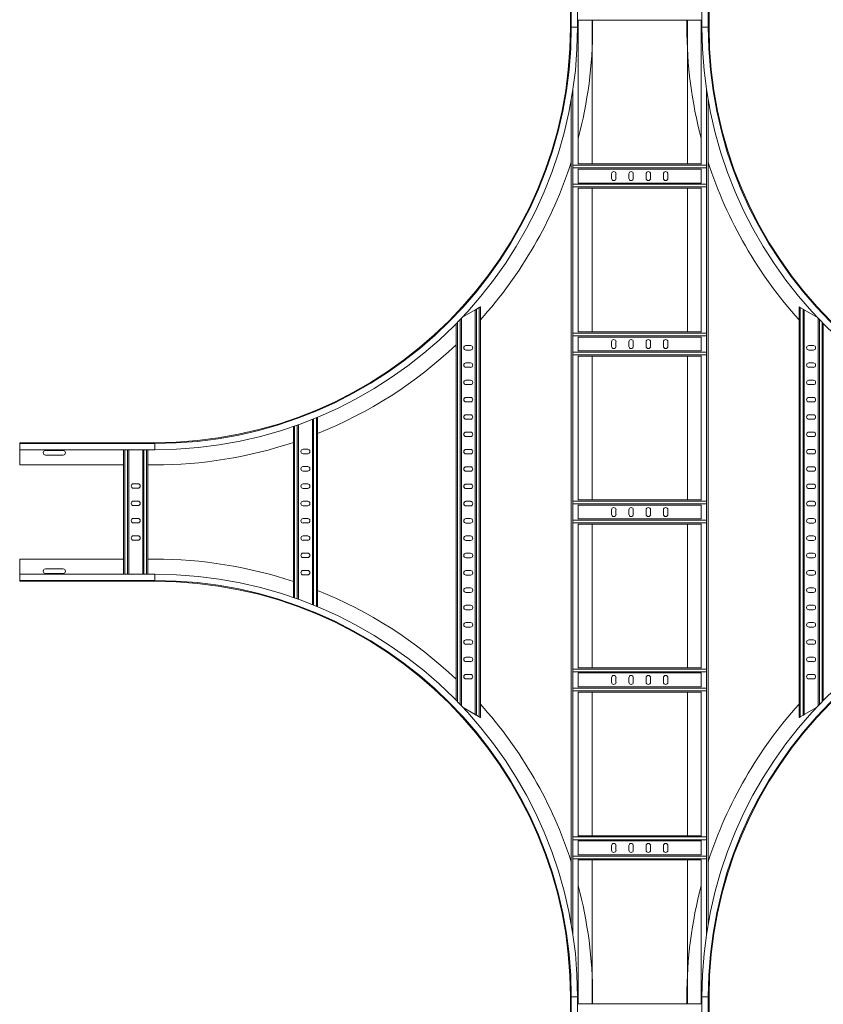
# Model space of a CAD drawing. Header units: millimetres. Extents: x 16 to 6312, y -8659 to -420.
# Tile 68 of 73: x 3861 to 5021, y -3276 to -1854. Entities that reach past the tile are written whole.
import ezdxf

# ---------------------------------------------------------------- set-up
doc = ezdxf.new("R2010")
doc.units = ezdxf.units.MM

msp = doc.modelspace()

# ---------------------------------------------------------------- linework, layer by layer
at = {"color": 7, "linetype": 'Continuous', "lineweight": 15}
for p, q in [((4656.4, -1865.2), (4656.4, -1670.2)), ((4657.5, -1670.2), (4657.5, -1865.2)), ((4666.6, -1865.2), (4666.6, -1670.2)), ((4846.1, -1670.2), (4846.1, -1865.2)), ((4855.2, -1865.2), (4855.2, -1670.2)), ((4856.4, -1865.2), (4856.4, -1670.2)), ((4666.6, -1855.2), (4667.6, -1855.2)), ((4667.6, -1855.2), (4667.6, -2063.1)), ((4667.6, -1855.2), (4845.2, -1855.2)), ((4687.6, -1855.2), (4687.6, -2062.7)), ((4688.4, -1865.2), (4688.4, -1855.2)), ((4824.4, -1865.2), (4824.4, -1855.2)), ((4825.2, -2062.7), (4825.2, -1855.2)), ((4845.2, -2063.1), (4845.2, -1855.2)), ((4846.1, -1855.2), (4845.2, -1855.2)), ((4657.6, -1969.8), (4657.6, -3160.7)), ((4855.2, -3160.7), (4855.2, -1969.8)), ((4659.9, -2063.1), (4659.9, -2064.5)), ((4659.9, -2064.5), (4659.9, -2068.4)), ((4659.9, -2064.5), (4852.9, -2064.5)), ((4659.9, -2068.4), (4659.9, -2069.8)), ((4659.9, -2068.4), (4852.9, -2068.4)), ((4667.6, -2062.7), (4845.2, -2062.7)), ((4667.6, -2069.8), (4667.6, -2090.6)), ((4667.6, -2070.2), (4845.2, -2070.2)), ((4845.2, -2090.6), (4845.2, -2069.8)), ((4852.9, -2063.1), (4852.9, -2064.5)), ((4852.9, -2064.5), (4852.9, -2068.4)), ((4852.9, -2068.4), (4852.9, -2069.8)), ((4715.6, -2077), (4715.6, -2083.5)), ((4722.1, -2083.5), (4722.1, -2077)), ((4740.6, -2077), (4740.6, -2083.5)), ((4747.1, -2083.5), (4747.1, -2077)), ((4765.6, -2077), (4765.6, -2083.5)), ((4772.1, -2083.5), (4772.1, -2077)), ((4790.6, -2077), (4790.6, -2083.5)), ((4797.1, -2083.5), (4797.1, -2077)), ((4659.9, -2090.6), (4659.9, -2092)), ((4659.9, -2092), (4659.9, -2095.9)), ((4659.9, -2092), (4852.9, -2092)), ((4659.9, -2095.9), (4852.9, -2095.9)), ((4659.9, -2095.9), (4659.9, -2097.3)), ((4667.6, -2090.2), (4845.2, -2090.2)), ((4667.6, -2097.3), (4667.6, -2305.6)), ((4667.6, -2097.7), (4845.2, -2097.7)), ((4687.6, -2097.7), (4687.6, -2305.2)), ((4825.2, -2305.2), (4825.2, -2097.7)), ((4845.2, -2305.6), (4845.2, -2097.3)), ((4852.9, -2090.6), (4852.9, -2092)), ((4852.9, -2092), (4852.9, -2095.9)), ((4852.9, -2095.9), (4852.9, -2097.3)), ((4518.9, -2273.4), (4499.8, -2284.4)), ((4518.9, -2273.4), (4518.9, -2857.8)), ((4520.7, -2272.4), (4524.6, -2270.1)), ((4520.7, -2272.4), (4520.7, -2858.8)), ((4524.6, -2270.1), (4524.6, -2861)), ((4526.4, -2269.1), (4526.4, -2862.1)), ((4986.4, -2862.1), (4986.4, -2269.1)), ((4988.2, -2861), (4988.2, -2270.1)), ((4988.2, -2270.1), (4992.1, -2272.4)), ((4992.1, -2858.8), (4992.1, -2272.4)), ((4993.9, -2857.8), (4993.9, -2273.4)), ((5012.9, -2284.4), (4993.9, -2273.4)), ((4498.9, -2285.4), (4498.9, -2845)), ((5013.9, -2845), (5013.9, -2285.4)), ((4491.4, -2293.2), (4491.4, -2837.3)), ((5021.4, -2837.3), (5021.4, -2293.2)), ((4659.9, -2305.6), (4659.9, -2307)), ((4659.9, -2307), (4852.9, -2307)), ((4659.9, -2307), (4659.9, -2310.9)), ((4659.9, -2310.9), (4852.9, -2310.9)), ((4659.9, -2310.9), (4659.9, -2312.3)), ((4667.6, -2305.2), (4845.2, -2305.2)), ((4667.6, -2312.3), (4667.6, -2333.1)), ((4667.6, -2312.7), (4845.2, -2312.7)), ((4845.2, -2333.1), (4845.2, -2312.3)), ((4852.9, -2305.6), (4852.9, -2307)), ((4852.9, -2307), (4852.9, -2310.9)), ((4852.9, -2310.9), (4852.9, -2312.3)), ((4512.1, -2324.8), (4505.6, -2324.8)), ((4505.6, -2331.3), (4512.1, -2331.3)), ((4715.6, -2319.5), (4715.6, -2326)), ((4722.1, -2326), (4722.1, -2319.5)), ((4740.6, -2319.5), (4740.6, -2326)), ((4747.1, -2326), (4747.1, -2319.5)), ((4765.6, -2319.5), (4765.6, -2326)), ((4772.1, -2326), (4772.1, -2319.5)), ((4790.6, -2319.5), (4790.6, -2326)), ((4797.1, -2326), (4797.1, -2319.5)), ((5007.1, -2324.8), (5000.6, -2324.8)), ((5000.6, -2331.3), (5007.1, -2331.3)), ((4659.9, -2333.1), (4659.9, -2334.5)), ((4659.9, -2334.5), (4659.9, -2338.4)), ((4659.9, -2334.5), (4852.9, -2334.5)), ((4659.9, -2338.4), (4852.9, -2338.4)), ((4659.9, -2338.4), (4659.9, -2339.8)), ((4667.6, -2332.7), (4845.2, -2332.7)), ((4667.6, -2339.8), (4667.6, -2548.1)), ((4667.6, -2340.2), (4845.2, -2340.2)), ((4687.6, -2340.2), (4687.6, -2547.7)), ((4825.2, -2547.7), (4825.2, -2340.2)), ((4845.2, -2548.1), (4845.2, -2339.8)), ((4852.9, -2333.1), (4852.9, -2334.5)), ((4852.9, -2334.5), (4852.9, -2338.4)), ((4852.9, -2338.4), (4852.9, -2339.8)), ((4512.1, -2349.8), (4505.6, -2349.8)), ((4505.6, -2356.3), (4512.1, -2356.3)), ((5007.1, -2349.8), (5000.6, -2349.8)), ((5000.6, -2356.3), (5007.1, -2356.3)), ((4512.1, -2374.8), (4505.6, -2374.8)), ((4505.6, -2381.3), (4512.1, -2381.3)), ((5007.1, -2374.8), (5000.6, -2374.8)), ((5000.6, -2381.3), (5007.1, -2381.3)), ((4512.1, -2399.8), (4505.6, -2399.8)), ((5007.1, -2399.8), (5000.6, -2399.8)), ((4505.6, -2406.3), (4512.1, -2406.3)), ((5000.6, -2406.3), (5007.1, -2406.3)), ((4291.4, -2428.4), (4291.4, -2702.1)), ((4512.1, -2424.8), (4505.6, -2424.8)), ((5007.1, -2424.8), (5000.6, -2424.8)), ((4256.4, -2441.7), (4256.4, -2688.7)), ((4263.9, -2439.1), (4263.9, -2691.4)), ((4283.9, -2431.5), (4283.9, -2699)), ((4505.6, -2431.3), (4512.1, -2431.3)), ((5000.6, -2431.3), (5007.1, -2431.3)), ((4512.1, -2449.8), (4505.6, -2449.8)), ((4505.6, -2456.3), (4512.1, -2456.3)), ((5007.1, -2449.8), (5000.6, -2449.8)), ((5000.6, -2456.3), (5007.1, -2456.3)), ((4056.4, -2465.2), (3861.4, -2465.2)), ((3861.4, -2466.4), (3861.4, -2465.2)), ((4056.4, -2466.4), (3861.4, -2466.4)), ((3861.4, -2475.5), (3861.4, -2466.4)), ((3861.4, -2475.5), (4056.4, -2475.5)), ((3861.4, -2497.2), (3861.4, -2475.5)), ((3924.1, -2476.5), (3898.6, -2476.5)), ((3898.6, -2483), (3924.1, -2483)), ((4011.4, -2655), (4011.4, -2475.5)), ((4018.9, -2655), (4018.9, -2475.5)), ((4038.9, -2655), (4038.9, -2475.5)), ((4046.4, -2655), (4046.4, -2475.5)), ((4277.1, -2474.6), (4270.6, -2474.6)), ((4270.6, -2481.1), (4277.1, -2481.1)), ((4512.1, -2474.8), (4505.6, -2474.8)), ((4505.6, -2481.3), (4512.1, -2481.3)), ((5007.1, -2474.8), (5000.6, -2474.8)), ((5000.6, -2481.3), (5007.1, -2481.3)), ((4011.4, -2497.2), (3861.4, -2497.2)), ((4056.4, -2497.2), (4046.4, -2497.2)), ((4277.1, -2499.6), (4270.6, -2499.6)), ((4512.1, -2499.8), (4505.6, -2499.8)), ((5007.1, -2499.8), (5000.6, -2499.8)), ((4270.6, -2506.1), (4277.1, -2506.1)), ((4505.6, -2506.3), (4512.1, -2506.3)), ((5000.6, -2506.3), (5007.1, -2506.3)), ((4032.1, -2524.5), (4025.6, -2524.5)), ((4277.1, -2524.6), (4270.6, -2524.6)), ((4512.1, -2524.8), (4505.6, -2524.8)), ((5007.1, -2524.8), (5000.6, -2524.8)), ((4025.6, -2531), (4032.1, -2531)), ((4270.6, -2531.1), (4277.1, -2531.1)), ((4505.6, -2531.3), (4512.1, -2531.3)), ((5000.6, -2531.3), (5007.1, -2531.3)), ((4032.1, -2549.5), (4025.6, -2549.5)), ((4025.6, -2556), (4032.1, -2556)), ((4277.1, -2549.6), (4270.6, -2549.6)), ((4270.6, -2556.1), (4277.1, -2556.1)), ((4512.1, -2549.8), (4505.6, -2549.8)), ((4505.6, -2556.3), (4512.1, -2556.3)), ((4659.9, -2548.1), (4659.9, -2549.5)), ((4659.9, -2549.5), (4659.9, -2553.4)), ((4659.9, -2549.5), (4852.9, -2549.5)), ((4659.9, -2553.4), (4852.9, -2553.4)), ((4659.9, -2553.4), (4659.9, -2554.8)), ((4667.6, -2547.7), (4845.2, -2547.7)), ((4667.6, -2554.8), (4667.6, -2575.6)), ((4667.6, -2555.2), (4845.2, -2555.2)), ((4845.2, -2575.6), (4845.2, -2554.8)), ((4852.9, -2548.1), (4852.9, -2549.5)), ((4852.9, -2549.5), (4852.9, -2553.4)), ((4852.9, -2553.4), (4852.9, -2554.8)), ((5007.1, -2549.8), (5000.6, -2549.8)), ((5000.6, -2556.3), (5007.1, -2556.3)), ((4715.6, -2562), (4715.6, -2568.5)), ((4722.1, -2568.5), (4722.1, -2562)), ((4740.6, -2562), (4740.6, -2568.5)), ((4747.1, -2568.5), (4747.1, -2562)), ((4765.6, -2562), (4765.6, -2568.5)), ((4772.1, -2568.5), (4772.1, -2562)), ((4790.6, -2562), (4790.6, -2568.5)), ((4797.1, -2568.5), (4797.1, -2562)), ((4032.1, -2574.5), (4025.6, -2574.5)), ((4025.6, -2581), (4032.1, -2581)), ((4277.1, -2574.6), (4270.6, -2574.6)), ((4270.6, -2581.1), (4277.1, -2581.1)), ((4512.1, -2574.8), (4505.6, -2574.8)), ((4505.6, -2581.3), (4512.1, -2581.3)), ((4659.9, -2575.6), (4659.9, -2577)), ((4659.9, -2577), (4659.9, -2580.9)), ((4659.9, -2577), (4852.9, -2577)), ((4659.9, -2580.9), (4852.9, -2580.9)), ((4659.9, -2580.9), (4659.9, -2582.3)), ((4667.6, -2575.2), (4845.2, -2575.2)), ((4667.6, -2582.3), (4667.6, -2790.6)), ((4667.6, -2582.7), (4845.2, -2582.7)), ((4687.6, -2582.7), (4687.6, -2790.2)), ((4825.2, -2790.2), (4825.2, -2582.7)), ((4845.2, -2790.6), (4845.2, -2582.3)), ((4852.9, -2575.6), (4852.9, -2577)), ((4852.9, -2577), (4852.9, -2580.9)), ((4852.9, -2580.9), (4852.9, -2582.3)), ((5007.1, -2574.8), (5000.6, -2574.8)), ((5000.6, -2581.3), (5007.1, -2581.3)), ((4032.1, -2599.5), (4025.6, -2599.5)), ((4277.1, -2599.6), (4270.6, -2599.6)), ((4512.1, -2599.8), (4505.6, -2599.8)), ((5007.1, -2599.8), (5000.6, -2599.8)), ((4025.6, -2606), (4032.1, -2606)), ((4270.6, -2606.1), (4277.1, -2606.1)), ((4505.6, -2606.3), (4512.1, -2606.3)), ((5000.6, -2606.3), (5007.1, -2606.3)), ((4277.1, -2624.6), (4270.6, -2624.6)), ((4512.1, -2624.8), (4505.6, -2624.8)), ((5007.1, -2624.8), (5000.6, -2624.8)), ((4011.4, -2633.2), (3861.4, -2633.2)), ((3861.4, -2633.2), (3861.4, -2655)), ((4056.4, -2633.2), (4046.4, -2633.2)), ((4270.6, -2631.1), (4277.1, -2631.1)), ((4505.6, -2631.3), (4512.1, -2631.3)), ((5000.6, -2631.3), (5007.1, -2631.3)), ((4056.4, -2655), (3861.4, -2655)), ((3861.4, -2655), (3861.4, -2664.1)), ((3924.1, -2647.5), (3898.6, -2647.5)), ((3898.6, -2654), (3924.1, -2654)), ((4277.1, -2649.6), (4270.6, -2649.6)), ((4270.6, -2656.1), (4277.1, -2656.1)), ((4512.1, -2649.8), (4505.6, -2649.8)), ((4505.6, -2656.3), (4512.1, -2656.3)), ((5007.1, -2649.8), (5000.6, -2649.8)), ((5000.6, -2656.3), (5007.1, -2656.3)), ((3861.4, -2664.1), (4056.4, -2664.1)), ((3861.4, -2664.1), (3861.4, -2665.2)), ((4056.4, -2665.2), (3861.4, -2665.2)), ((4512.1, -2674.8), (4505.6, -2674.8)), ((4505.6, -2681.3), (4512.1, -2681.3)), ((5007.1, -2674.8), (5000.6, -2674.8)), ((5000.6, -2681.3), (5007.1, -2681.3)), ((4512.1, -2699.8), (4505.6, -2699.8)), ((5007.1, -2699.8), (5000.6, -2699.8)), ((4505.6, -2706.3), (4512.1, -2706.3)), ((5000.6, -2706.3), (5007.1, -2706.3)), ((4512.1, -2724.8), (4505.6, -2724.8)), ((5007.1, -2724.8), (5000.6, -2724.8)), ((4505.6, -2731.3), (4512.1, -2731.3)), ((5000.6, -2731.3), (5007.1, -2731.3)), ((4512.1, -2749.8), (4505.6, -2749.8)), ((4505.6, -2756.3), (4512.1, -2756.3)), ((5007.1, -2749.8), (5000.6, -2749.8)), ((5000.6, -2756.3), (5007.1, -2756.3)), ((4512.1, -2774.8), (4505.6, -2774.8)), ((4505.6, -2781.3), (4512.1, -2781.3)), ((5007.1, -2774.8), (5000.6, -2774.8)), ((5000.6, -2781.3), (5007.1, -2781.3)), ((4512.1, -2799.8), (4505.6, -2799.8)), ((4659.9, -2790.6), (4659.9, -2792)), ((4659.9, -2792), (4852.9, -2792)), ((4659.9, -2792), (4659.9, -2795.9)), ((4659.9, -2795.9), (4659.9, -2797.3)), ((4659.9, -2795.9), (4852.9, -2795.9)), ((4667.6, -2790.2), (4845.2, -2790.2)), ((4667.6, -2797.3), (4667.6, -2818.1)), ((4667.6, -2797.7), (4845.2, -2797.7)), ((4845.2, -2818.1), (4845.2, -2797.3)), ((4852.9, -2790.6), (4852.9, -2792)), ((4852.9, -2792), (4852.9, -2795.9)), ((4852.9, -2795.9), (4852.9, -2797.3)), ((5007.1, -2799.8), (5000.6, -2799.8)), ((4505.6, -2806.3), (4512.1, -2806.3)), ((4715.6, -2804.5), (4715.6, -2811)), ((4722.1, -2811), (4722.1, -2804.5)), ((4740.6, -2804.5), (4740.6, -2811)), ((4747.1, -2811), (4747.1, -2804.5)), ((4765.6, -2804.5), (4765.6, -2811)), ((4772.1, -2811), (4772.1, -2804.5)), ((4790.6, -2804.5), (4790.6, -2811)), ((4797.1, -2811), (4797.1, -2804.5)), ((5000.6, -2806.3), (5007.1, -2806.3)), ((4659.9, -2818.1), (4659.9, -2819.5)), ((4659.9, -2819.5), (4852.9, -2819.5)), ((4659.9, -2819.5), (4659.9, -2823.4)), ((4659.9, -2823.4), (4852.9, -2823.4)), ((4659.9, -2823.4), (4659.9, -2824.8)), ((4667.6, -2817.7), (4845.2, -2817.7)), ((4667.6, -2824.8), (4667.6, -3033.1)), ((4667.6, -2825.2), (4845.2, -2825.2)), ((4687.6, -2825.2), (4687.6, -3032.7)), ((4825.2, -3032.7), (4825.2, -2825.2)), ((4845.2, -3033.1), (4845.2, -2824.8)), ((4852.9, -2818.1), (4852.9, -2819.5)), ((4852.9, -2819.5), (4852.9, -2823.4)), ((4852.9, -2823.4), (4852.9, -2824.8)), ((4501.3, -2847.6), (4518.9, -2857.8)), ((4993.9, -2857.8), (5011.4, -2847.6)), ((4524.6, -2861), (4520.7, -2858.8)), ((4992.1, -2858.8), (4988.2, -2861)), ((4659.9, -3033.1), (4659.9, -3034.5)), ((4659.9, -3034.5), (4659.9, -3038.4)), ((4659.9, -3034.5), (4852.9, -3034.5)), ((4659.9, -3038.4), (4852.9, -3038.4)), ((4659.9, -3038.4), (4659.9, -3039.8)), ((4667.6, -3032.7), (4845.2, -3032.7)), ((4667.6, -3039.8), (4667.6, -3060.6)), ((4667.6, -3040.2), (4845.2, -3040.2)), ((4845.2, -3060.6), (4845.2, -3039.8)), ((4852.9, -3033.1), (4852.9, -3034.5)), ((4852.9, -3034.5), (4852.9, -3038.4)), ((4852.9, -3038.4), (4852.9, -3039.8)), ((4715.6, -3047), (4715.6, -3053.5)), ((4722.1, -3053.5), (4722.1, -3047)), ((4740.6, -3047), (4740.6, -3053.5)), ((4747.1, -3053.5), (4747.1, -3047)), ((4765.6, -3047), (4765.6, -3053.5)), ((4772.1, -3053.5), (4772.1, -3047)), ((4790.6, -3047), (4790.6, -3053.5)), ((4797.1, -3053.5), (4797.1, -3047)), ((4659.9, -3060.6), (4659.9, -3062)), ((4659.9, -3062), (4852.9, -3062)), ((4659.9, -3062), (4659.9, -3065.9)), ((4659.9, -3065.9), (4659.9, -3067.3)), ((4659.9, -3065.9), (4852.9, -3065.9)), ((4667.6, -3060.2), (4845.2, -3060.2)), ((4667.6, -3067.3), (4667.6, -3275.2)), ((4667.6, -3067.7), (4845.2, -3067.7)), ((4687.6, -3067.7), (4687.6, -3275.2)), ((4825.2, -3275.2), (4825.2, -3067.7)), ((4845.2, -3275.2), (4845.2, -3067.3)), ((4852.9, -3060.6), (4852.9, -3062)), ((4852.9, -3062), (4852.9, -3065.9)), ((4852.9, -3065.9), (4852.9, -3067.3)), ((4656.4, -3265.2), (4656.4, -3326.5)), ((4657.5, -3265.2), (4657.5, -3460.2)), ((4666.6, -3460.2), (4666.6, -3265.2)), ((4688.4, -3265.2), (4688.4, -3275.2)), ((4824.4, -3265.2), (4824.4, -3275.2)), ((4846.1, -3265.2), (4846.1, -3460.2)), ((4855.2, -3460.2), (4855.2, -3265.2)), ((4856.4, -3265.2), (4856.4, -3326.5)), ((4666.6, -3275.2), (4667.6, -3275.2)), ((4667.6, -3275.2), (4845.2, -3275.2)), ((4846.1, -3275.2), (4845.2, -3275.2))]:
    msp.add_line(p, q, dxfattribs=at)
at = {"color": 8, "linetype": 'Continuous', "lineweight": 15}
for p, q in [((4657.5, -1865.2), (4656.4, -1865.2)), ((4666.6, -1865.2), (4657.5, -1865.2)), ((4846.1, -1865.2), (4855.2, -1865.2)), ((4855.2, -1865.2), (4856.4, -1865.2)), ((4660, -1954.9), (4660, -2063.1)), ((4852.8, -2063.1), (4852.8, -1954.9)), ((4660, -2069.8), (4660, -2090.6)), ((4852.8, -2090.6), (4852.8, -2069.8)), ((4660, -2097.3), (4660, -2305.6)), ((4852.8, -2305.6), (4852.8, -2097.3)), ((4497.1, -2287.3), (4497.1, -2843.1)), ((5015.7, -2843.1), (5015.7, -2287.3)), ((4493.2, -2291.3), (4493.2, -2839.1)), ((5019.6, -2839.1), (5019.6, -2291.3)), ((4660, -2312.3), (4660, -2333.1)), ((4852.8, -2333.1), (4852.8, -2312.3)), ((4660, -2339.8), (4660, -2548.1)), ((4852.8, -2548.1), (4852.8, -2339.8)), ((4285.7, -2430.7), (4285.7, -2699.7)), ((4289.6, -2429.1), (4289.6, -2701.3)), ((4258.2, -2441.1), (4258.2, -2689.3)), ((4262.1, -2439.7), (4262.1, -2690.7)), ((4056.4, -2466.4), (4056.4, -2465.2)), ((4056.4, -2475.5), (4056.4, -2466.4)), ((4013.2, -2655), (4013.2, -2475.5)), ((4017.1, -2655), (4017.1, -2475.5)), ((4040.7, -2655), (4040.7, -2475.5)), ((4044.6, -2655), (4044.6, -2475.5)), ((4660, -2554.8), (4660, -2575.6)), ((4852.8, -2575.6), (4852.8, -2554.8)), ((4660, -2582.3), (4660, -2790.6)), ((4852.8, -2790.6), (4852.8, -2582.3)), ((4056.4, -2655), (4056.4, -2664.1)), ((4056.4, -2664.1), (4056.4, -2665.2)), ((4660, -2797.3), (4660, -2818.1)), ((4852.8, -2818.1), (4852.8, -2797.3)), ((4660, -2824.8), (4660, -3033.1)), ((4852.8, -3033.1), (4852.8, -2824.8)), ((4660, -3039.8), (4660, -3060.6)), ((4852.8, -3060.6), (4852.8, -3039.8)), ((4660, -3067.3), (4660, -3175.6)), ((4852.8, -3175.6), (4852.8, -3067.3)), ((4657.5, -3265.2), (4656.4, -3265.2)), ((4666.6, -3265.2), (4657.5, -3265.2)), ((4846.1, -3265.2), (4855.2, -3265.2)), ((4855.2, -3265.2), (4856.4, -3265.2))]:
    msp.add_line(p, q, dxfattribs=at)
at = {"color": 7, "linetype": 'Continuous', "lineweight": 15, "flags": 128}
for points in [[(4518.9, -2273.4), (4518.9, -2273.4), (4519, -2273.3), (4519.2, -2273.2), (4519.4, -2273.1), (4519.7, -2273), (4520, -2272.8), (4520.3, -2272.6), (4520.7, -2272.4)], [(4524.6, -2270.1), (4524.9, -2269.9), (4525.3, -2269.7), (4525.6, -2269.5), (4525.8, -2269.4), (4526.1, -2269.3), (4526.2, -2269.2), (4526.3, -2269.1), (4526.4, -2269.1)], [(4986.4, -2269.1), (4986.4, -2269.1), (4986.5, -2269.1), (4986.6, -2269.2), (4986.8, -2269.3), (4987, -2269.5), (4987.3, -2269.6), (4987.6, -2269.8), (4987.9, -2269.9), (4988.2, -2270.1)], [(4992.1, -2272.4), (4992.4, -2272.6), (4992.7, -2272.7), (4993, -2272.9), (4993.2, -2273), (4993.5, -2273.2), (4993.6, -2273.3), (4993.8, -2273.4), (4993.8, -2273.4), (4993.9, -2273.4)], [(4520.7, -2858.8), (4520.4, -2858.6), (4520.1, -2858.4), (4519.8, -2858.3), (4519.5, -2858.1), (4519.3, -2858), (4519.1, -2857.9), (4519, -2857.8), (4518.9, -2857.8), (4518.9, -2857.8)], [(4993.9, -2857.8), (4993.8, -2857.8), (4993.7, -2857.8), (4993.6, -2857.9), (4993.3, -2858.1), (4993.1, -2858.2), (4992.8, -2858.4), (4992.4, -2858.6), (4992.1, -2858.8)], [(4526.4, -2862.1), (4526.3, -2862.1), (4526.3, -2862), (4526.1, -2861.9), (4526, -2861.8), (4525.7, -2861.7), (4525.5, -2861.6), (4525.2, -2861.4), (4524.9, -2861.2), (4524.6, -2861)], [(4988.2, -2861), (4987.8, -2861.2), (4987.5, -2861.4), (4987.2, -2861.6), (4986.9, -2861.8), (4986.7, -2861.9), (4986.5, -2862), (4986.4, -2862.1), (4986.4, -2862.1)]]:
    msp.add_lwpolyline(points, dxfattribs=at)
at = {"color": 7, "linetype": 'Continuous', "lineweight": 15}
for centre, radius, start, end in [((4056.4, -1865.2), 601.1, 270, 0), ((4056.4, -1865.2), 610.2, 270, 0), ((4056.4, -1865.2), 600, 270, 0), ((4056.4, -1865.2), 632, 345.2596, 0), ((5456.4, -1865.2), 632, 180, 194.7404), ((5456.4, -1865.2), 610.2, 180, 270), ((5456.4, -1865.2), 601.1, 180, 270), ((5456.4, -1865.2), 600, 180, 270), ((4056.4, -1865.2), 632, 318.0451, 342.0388), ((5456.4, -1865.2), 632, 197.9612, 221.9549), ((4718.9, -2077), 3.25, 360, 180), ((4743.9, -2077), 3.25, 360, 180), ((4768.9, -2077), 3.25, 360, 180), ((4793.9, -2077), 3.25, 360, 180), ((4718.9, -2083.5), 3.25, 180, 0), ((4743.9, -2083.5), 3.25, 180, 360), ((4768.9, -2083.5), 3.25, 180, 0), ((4793.9, -2083.5), 3.25, 180, 0), ((4718.9, -2319.5), 3.25, 360, 180), ((4743.9, -2319.5), 3.25, 360, 180), ((4768.9, -2319.5), 3.25, 360, 180), ((4793.9, -2319.5), 3.25, 360, 180), ((4056.4, -1865.2), 632, 291.8289, 313.495), ((4505.6, -2328.1), 3.25, 90, 270), ((4512.1, -2328.1), 3.25, 270, 90), ((4718.9, -2326), 3.25, 180, 0), ((4743.9, -2326), 3.25, 180, 360), ((4768.9, -2326), 3.25, 180, 0), ((4793.9, -2326), 3.25, 180, 0), ((5000.6, -2328.1), 3.25, 90, 270), ((5007.1, -2328.1), 3.25, 270, 90), ((4505.6, -2353.1), 3.25, 90, 270), ((4512.1, -2353.1), 3.25, 270, 90), ((5000.6, -2353.1), 3.25, 90, 270), ((5007.1, -2353.1), 3.25, 270, 90), ((4505.6, -2378.1), 3.25, 90, 270), ((4512.1, -2378.1), 3.25, 270, 90), ((5000.6, -2378.1), 3.25, 90, 270), ((5007.1, -2378.1), 3.25, 270, 90), ((4505.6, -2403.1), 3.25, 90, 270), ((4512.1, -2403.1), 3.25, 270, 90), ((5000.6, -2403.1), 3.25, 90, 270), ((5007.1, -2403.1), 3.25, 270, 90), ((4505.6, -2428.1), 3.25, 90, 270), ((4512.1, -2428.1), 3.25, 270, 90), ((5000.6, -2428.1), 3.25, 90, 270), ((5007.1, -2428.1), 3.25, 270, 90), ((4505.6, -2453.1), 3.25, 90, 270), ((4512.1, -2453.1), 3.25, 270, 90), ((5000.6, -2453.1), 3.25, 90, 270), ((5007.1, -2453.1), 3.25, 270, 90), ((4056.4, -1865.2), 632, 270, 288.4487), ((3898.6, -2479.7), 3.25, 90, 270), ((3924.1, -2479.7), 3.25, 270, 90), ((4270.6, -2477.9), 3.25, 90, 270), ((4277.1, -2477.9), 3.25, 270, 90), ((4505.6, -2478.1), 3.25, 90, 270), ((4512.1, -2478.1), 3.25, 270, 90), ((5000.6, -2478.1), 3.25, 90, 270), ((5007.1, -2478.1), 3.25, 270, 90), ((4270.6, -2502.9), 3.25, 90, 270), ((4277.1, -2502.9), 3.25, 270, 90), ((4505.6, -2503.1), 3.25, 90, 270), ((4512.1, -2503.1), 3.25, 270, 90), ((5000.6, -2503.1), 3.25, 90, 270), ((5007.1, -2503.1), 3.25, 270, 90), ((4025.6, -2527.7), 3.25, 90, 270), ((4032.1, -2527.7), 3.25, 270, 90), ((4270.6, -2527.9), 3.25, 90, 270), ((4277.1, -2527.9), 3.25, 270, 90), ((4505.6, -2528.1), 3.25, 90, 270), ((4512.1, -2528.1), 3.25, 270, 90), ((5000.6, -2528.1), 3.25, 90, 270), ((5007.1, -2528.1), 3.25, 270, 90), ((4025.6, -2552.7), 3.25, 90, 270), ((4032.1, -2552.7), 3.25, 270, 90), ((4270.6, -2552.9), 3.25, 90, 270), ((4277.1, -2552.9), 3.25, 270, 90), ((4505.6, -2553.1), 3.25, 90, 270), ((4512.1, -2553.1), 3.25, 270, 90), ((4718.9, -2562), 3.25, 360, 180), ((4743.9, -2562), 3.25, 0, 180), ((4768.9, -2562), 3.25, 360, 180), ((4793.9, -2562), 3.25, 360, 180), ((5000.6, -2553.1), 3.25, 90, 270), ((5007.1, -2553.1), 3.25, 270, 90), ((4718.9, -2568.5), 3.25, 180, 0), ((4743.9, -2568.5), 3.25, 180, 360), ((4768.9, -2568.5), 3.25, 180, 0), ((4793.9, -2568.5), 3.25, 180, 360), ((4025.6, -2577.7), 3.25, 90, 270), ((4032.1, -2577.7), 3.25, 270, 90), ((4270.6, -2577.9), 3.25, 90, 270), ((4277.1, -2577.9), 3.25, 270, 90), ((4505.6, -2578.1), 3.25, 90, 270), ((4512.1, -2578.1), 3.25, 270, 90), ((5000.6, -2578.1), 3.25, 90, 270), ((5007.1, -2578.1), 3.25, 270, 90), ((4025.6, -2602.7), 3.25, 90, 270), ((4032.1, -2602.7), 3.25, 270, 90), ((4270.6, -2602.9), 3.25, 90, 270), ((4277.1, -2602.9), 3.25, 270, 90), ((4505.6, -2603.1), 3.25, 90, 270), ((4512.1, -2603.1), 3.25, 270, 90), ((5000.6, -2603.1), 3.25, 90, 270), ((5007.1, -2603.1), 3.25, 270, 90), ((4270.6, -2627.9), 3.25, 90, 270), ((4277.1, -2627.9), 3.25, 270, 90), ((4505.6, -2628.1), 3.25, 90, 270), ((4512.1, -2628.1), 3.25, 270, 90), ((5000.6, -2628.1), 3.25, 90, 270), ((5007.1, -2628.1), 3.25, 270, 90), ((4056.4, -3265.2), 632, 71.5513, 90), ((3898.6, -2650.7), 3.25, 90, 270), ((3924.1, -2650.7), 3.25, 270, 90), ((4056.4, -3265.2), 610.2, 0, 90), ((4270.6, -2652.9), 3.25, 90, 270), ((4277.1, -2652.9), 3.25, 270, 90), ((4505.6, -2653.1), 3.25, 90, 270), ((4512.1, -2653.1), 3.25, 270, 90), ((5456.4, -3265.2), 610.2, 90, 180), ((5000.6, -2653.1), 3.25, 90, 270), ((5007.1, -2653.1), 3.25, 270, 90), ((4056.4, -3265.2), 601.1, 0, 90), ((4056.4, -3265.2), 600, 0, 90), ((5456.4, -3265.2), 601.1, 90, 180), ((5456.4, -3265.2), 600, 90, 180), ((4056.4, -3265.2), 632, 46.505, 68.1711), ((4505.6, -2678.1), 3.25, 90, 270), ((4512.1, -2678.1), 3.25, 270, 90), ((5000.6, -2678.1), 3.25, 90, 270), ((5007.1, -2678.1), 3.25, 270, 90), ((4505.6, -2703.1), 3.25, 90, 270), ((4512.1, -2703.1), 3.25, 270, 90), ((5000.6, -2703.1), 3.25, 90, 270), ((5007.1, -2703.1), 3.25, 270, 90), ((4505.6, -2728.1), 3.25, 90, 270), ((4512.1, -2728.1), 3.25, 270, 90), ((5000.6, -2728.1), 3.25, 90, 270), ((5007.1, -2728.1), 3.25, 270, 90), ((4505.6, -2753.1), 3.25, 90, 270), ((4512.1, -2753.1), 3.25, 270, 90), ((5000.6, -2753.1), 3.25, 90, 270), ((5007.1, -2753.1), 3.25, 270, 90), ((4505.6, -2778.1), 3.25, 90, 270), ((4512.1, -2778.1), 3.25, 270, 90), ((5000.6, -2778.1), 3.25, 90, 270), ((5007.1, -2778.1), 3.25, 270, 90), ((4505.6, -2803.1), 3.25, 90, 270), ((4512.1, -2803.1), 3.25, 270, 90), ((5000.6, -2803.1), 3.25, 90, 270), ((5007.1, -2803.1), 3.25, 270, 90), ((4718.9, -2804.5), 3.25, 0, 180), ((4718.9, -2811), 3.25, 180, 0), ((4743.9, -2804.5), 3.25, 360, 180), ((4743.9, -2811), 3.25, 180, 360), ((4768.9, -2804.5), 3.25, 360, 180), ((4768.9, -2811), 3.25, 180, 0), ((4793.9, -2804.5), 3.25, 360, 180), ((4793.9, -2811), 3.25, 180, 0), ((4056.4, -3265.2), 632, 17.9612, 41.9549), ((5456.4, -3265.2), 632, 138.0451, 162.0388), ((4718.9, -3047), 3.25, 360, 180), ((4718.9, -3053.5), 3.25, 180, 0), ((4743.9, -3047), 3.25, 0, 180), ((4743.9, -3053.5), 3.25, 180, 360), ((4768.9, -3047), 3.25, 360, 180), ((4768.9, -3053.5), 3.25, 180, 0), ((4793.9, -3047), 3.25, 360, 180), ((4793.9, -3053.5), 3.25, 180, 0), ((4056.4, -3265.2), 632, 0, 14.7404), ((5456.4, -3265.2), 632, 165.2596, 180)]:
    msp.add_arc(centre, radius, start, end, dxfattribs=at)

doc.saveas('drawing.dxf')
